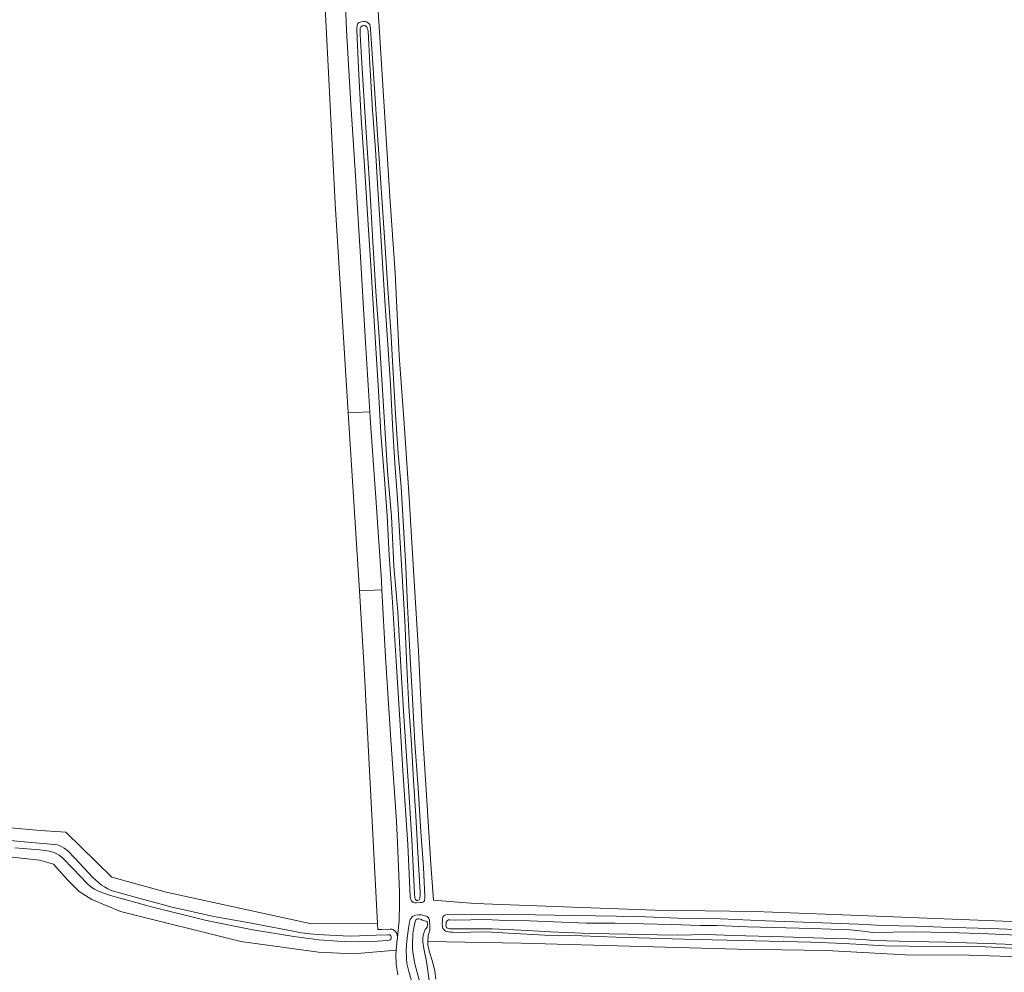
# Model space of a CAD drawing. Header units: metres. Extents: x 200176 to 205485, y 394066 to 399855.
# Tile 164 of 230: x 203987 to 204211, y 396083 to 396300. Entities that reach past the tile are written whole.
import ezdxf

# ---------------------------------------------------------------- set-up
doc = ezdxf.new("R2010")
doc.units = ezdxf.units.M
for name, color, linetype, lineweight in [('B-WE-GR-BOS_LOOF-GV', 40, 'Continuous', 13), ('B-WE-GR-BOUWLAND-GV', 80, 'Continuous', 13), ('B-WE-GR-GRAS-GV', 60, 'Continuous', 13), ('B-WE-GR-HOUTWAL-GV', 40, 'Continuous', 13), ('B-WE-OG-WATER-GV', 130, 'Continuous', 18), ('B-WE-OG-WATER_SLOOT-GV', 120, 'Continuous', 18)]:
    doc.layers.add(name, color=color, linetype=linetype, lineweight=lineweight)

msp = doc.modelspace()

# ---------------------------------------------------------------- linework, layer by layer
at = {"layer": 'B-WE-GR-BOS_LOOF-GV', "flags": 128}
msp.add_lwpolyline([(204219.118, 396086.424), (204202.678, 396086.959), (204188.308, 396086.999), (204170.311, 396088.006), (204150.126, 396088.33), (204128.278, 396088.92), (204100.917, 396089.648), (204079.683, 396090.069), (204079.727, 396089.247), (204080.107, 396087.613), (204080.743, 396085.458), (204081.279, 396083.333), (204081.534, 396081.507)], dxfattribs=at)
at = {"layer": 'B-WE-GR-BOUWLAND-GV', "flags": 128}
for points in [[(203943.042, 396119.631), (203991.574, 396115.306), (203997.391, 396114.857), (204007.878, 396104.69), (204020.227, 396101.218), (204053.221, 396094.037), (204068.226, 396094.096), (204065.233, 396152.086), (204064.133, 396169.79), (204061.62, 396210.251), (204058.665, 396257.832), (204054.529, 396338.107)], [(204068.433, 396301.511), (204069.711, 396281.057), (204071.086, 396259.421), (204072.242, 396241.966), (204073.217, 396223.236), (204074.318, 396207.797), (204075.492, 396190.883), (204076.421, 396174.437), (204077.55, 396156.017), (204078.387, 396138.684), (204079.324, 396124.493), (204080.403, 396107.595), (204080.971, 396099.435), (204090.371, 396098.705), (204110.578, 396097.905), (204131.42, 396097.165), (204154.065, 396096.88), (204170.106, 396096.279), (204191.334, 396095.385), (204216.286, 396094.469)], [(204072.871, 396082.492), (204072.52, 396084.875), (204072.453, 396087.062), (204072.528, 396088.08), (204062.824, 396087.258), (204054.878, 396087.601), (204037.165, 396090.026), (204009.852, 396096.88), (204003.277, 396099.624), (204000.459, 396101.395), (203997.798, 396104.044), (203994.582, 396107.62), (203991.389, 396108.516), (203976.059, 396110.165)]]:
    msp.add_lwpolyline(points, dxfattribs=at)
at = {"layer": 'B-WE-GR-GRAS-GV', "flags": 128}
for points in [[(204061.62, 396210.251), (204066.523, 396210.48), (204065.496, 396226.21), (204064.342, 396246.889), (204063.197, 396265.281), (204062.225, 396280.375), (204061.178, 396297.162), (204061.028, 396301.146), (204057.896, 396338.129), (204055.46, 396338.113), (204054.529, 396338.107), (204058.665, 396257.832)], [(204076.765, 396098.839), (204076.493, 396098.89), (204076.285, 396098.985), (204076.137, 396099.145), (204076.003, 396099.309), (204075.871, 396099.562), (204075.798, 396099.86), (204075.72, 396100.292), (204075.121, 396112.118), (204074.052, 396128.905), (204073.372, 396140.518), (204072.452, 396154.983), (204071.599, 396168.309), (204070.919, 396177.817), (204070.491, 396186.764), (204069.763, 396196.114), (204069.03, 396205.608), (204068.515, 396215.25), (204067.919, 396223.622), (204067.311, 396233.605), (204066.747, 396243.674), (204066.109, 396252.932), (204065.322, 396266.343), (204064.564, 396277.124), (204063.906, 396288.557), (204063.549, 396297.221), (204063.559, 396297.791), (204063.603, 396298.168), (204063.688, 396298.52), (204063.813, 396298.747), (204064.048, 396298.922), (204064.292, 396299.009), (204064.646, 396299.103), (204065.072, 396299.138), (204065.475, 396299.145), (204065.741, 396299.086), (204066.012, 396298.98), (204066.26, 396298.751), (204066.484, 396298.515), (204066.583, 396298.26), (204066.722, 396296.373), (204067.49, 396285.087), (204068.318, 396272.316), (204068.834, 396264.671), (204069.384, 396256.779), (204070.034, 396247.812), (204070.592, 396238.45), (204071.286, 396228.756), (204071.824, 396219.315), (204072.383, 396209.928), (204072.991, 396200.946), (204073.642, 396193.387), (204074.104, 396185.558), (204074.703, 396175.125), (204075.115, 396166.395), (204075.602, 396155.846), (204076.181, 396145.305), (204076.764, 396135.226), (204077.472, 396124.926), (204078.104, 396114.99), (204078.722, 396106.962), (204079.034, 396100.186), (204079.017, 396099.71), (204078.976, 396099.467), (204078.916, 396099.314), (204078.841, 396099.21), (204078.702, 396099.092), (204078.548, 396099.003), (204078.285, 396098.92), (204077.952, 396098.877), (204077.152, 396098.808)], [(204072.818, 396090.975), (204073.171, 396094.84), (204073.226, 396098.474), (204073.254, 396101.29), (204072.778, 396112.528), (204072.553, 396117.355), (204071.324, 396135.971), (204070.047, 396154.704), (204069.258, 396170.008), (204064.133, 396169.79), (204065.233, 396152.086), (204068.226, 396094.096), (204068.296, 396092.737), (204069.208, 396092.775), (204071.174, 396092.857), (204071.486, 396092.816), (204071.744, 396092.735), (204071.986, 396092.615), (204072.372, 396092.301), (204072.574, 396092.038), (204072.746, 396091.581)]]:
    msp.add_lwpolyline(points, close=True, dxfattribs=at)
for points in [[(204061.028, 396301.146), (204061.178, 396297.162), (204062.225, 396280.375), (204063.197, 396265.281), (204064.342, 396246.889), (204065.496, 396226.21), (204066.523, 396210.48), (204066.613, 396209.097), (204067.951, 396189.809), (204069.153, 396172.053), (204069.258, 396170.008), (204070.047, 396154.704), (204071.324, 396135.971), (204072.553, 396117.355), (204072.778, 396112.528), (204073.254, 396101.29), (204073.226, 396098.474), (204073.171, 396094.84), (204072.818, 396090.975), (204072.816, 396090.554), (204072.68, 396090.123), (204072.648, 396089.692), (204072.528, 396088.08), (204072.453, 396087.062), (204072.52, 396084.875), (204072.871, 396082.492)], [(204216.286, 396094.469), (204191.334, 396095.385), (204170.106, 396096.279), (204154.065, 396096.88), (204131.42, 396097.165), (204110.578, 396097.905), (204090.371, 396098.705), (204080.971, 396099.435), (204080.403, 396107.595), (204079.324, 396124.493), (204078.387, 396138.684), (204077.55, 396156.017), (204076.421, 396174.437), (204075.492, 396190.883), (204074.318, 396207.797), (204073.217, 396223.236), (204072.242, 396241.966), (204071.086, 396259.421), (204069.711, 396281.057), (204068.433, 396301.511)], [(204218.245, 396088.224), (204206.475, 396088.81), (204194.573, 396088.921), (204183.625, 396089.061), (204174.352, 396089.621), (204166.858, 396089.922), (204150.971, 396090.253), (204137.945, 396090.546), (204122.431, 396091.037), (204114.719, 396091.336), (204106.269, 396091.463), (204098.01, 396091.919), (204094.155, 396092.158), (204092.025, 396092.206), (204086.755, 396092.122), (204085.276, 396092.144), (204084.78, 396092.158), (204084.371, 396092.239), (204084.078, 396092.312), (204083.789, 396092.416), (204083.544, 396092.564), (204083.314, 396092.751), (204083.129, 396093.018), (204083.016, 396093.407), (204082.983, 396094.042), (204083.017, 396094.725), (204083.047, 396095.189), (204083.1, 396095.541), (204083.208, 396095.739), (204083.363, 396095.909), (204083.53, 396095.996), (204083.813, 396096.086), (204085.491, 396096.206), (204095.589, 396096.262), (204108.431, 396096.04), (204117.857, 396095.885), (204127.37, 396095.686), (204136.534, 396095.369), (204146.21, 396095.165), (204156.464, 396094.737), (204167.329, 396094.345), (204177.512, 396093.972), (204183.169, 396093.647), (204190.556, 396093.492), (204196.577, 396093.312), (204207.55, 396093.011), (204219.205, 396092.56)], [(204076.381, 396079.881), (204075.363, 396083.223), (204074.955, 396085.075), (204074.821, 396086.28), (204074.784, 396088.14), (204074.931, 396090.189), (204075.271, 396093.093), (204075.534, 396094.403), (204075.7, 396095.012), (204075.905, 396095.318), (204076.248, 396095.719), (204076.487, 396095.857), (204076.889, 396096.019), (204077.673, 396096.114), (204078.259, 396096.112), (204078.818, 396095.976), (204079.378, 396095.81), (204079.571, 396095.695), (204079.744, 396095.515), (204079.931, 396095.232), (204080.049, 396094.884), (204080.191, 396093.44), (204080.159, 396092.875), (204080.138, 396092.593), (204080.017, 396092.196), (204079.907, 396091.874), (204079.811, 396091.414), (204079.764, 396091.017), (204079.667, 396090.363), (204079.683, 396090.069), (204100.917, 396089.648), (204128.278, 396088.92), (204150.126, 396088.33), (204170.311, 396088.006), (204188.308, 396086.999), (204202.678, 396086.959), (204219.118, 396086.424)]]:
    msp.add_lwpolyline(points, dxfattribs=at)
at = {"layer": 'B-WE-GR-HOUTWAL-GV', "flags": 128}
msp.add_lwpolyline([(204061.62, 396210.251), (204064.133, 396169.79), (204069.258, 396170.008), (204069.153, 396172.053), (204067.951, 396189.809), (204066.613, 396209.097), (204066.523, 396210.48)], close=True, dxfattribs=at)
at = {"layer": 'B-WE-OG-WATER-GV', "flags": 128}
msp.add_lwpolyline([(204064.297, 396297.424), (204064.281, 396297.186), (204064.285, 396296.859), (204064.317, 396296.185), (204064.72, 396289.681), (204065.308, 396279.884), (204065.898, 396270.443), (204066.588, 396260.02), (204067.23, 396249.098), (204067.879, 396237.774), (204068.641, 396227.464), (204069.21, 396217.89), (204070.545, 396196.951), (204071.414, 396186.75), (204071.97, 396175.371), (204072.858, 396164.958), (204073.593, 396152.516), (204074.334, 396140.015), (204075.218, 396126.507), (204076.034, 396113.208), (204076.686, 396100.846), (204076.776, 396099.933), (204076.884, 396099.6), (204076.963, 396099.491), (204077.091, 396099.396), (204077.21, 396099.381), (204077.404, 396099.385), (204077.607, 396099.439), (204077.712, 396099.537), (204077.812, 396099.661), (204077.892, 396099.829), (204077.917, 396100.047), (204077.923, 396100.32), (204077.923, 396101.257), (204077.415, 396110.236), (204076.945, 396118.57), (204076.424, 396126.641), (204075.953, 396134.861), (204075.38, 396143.438), (204074.952, 396152.555), (204074.471, 396163.036), (204073.933, 396171.856), (204073.371, 396181.921), (204072.913, 396189.57), (204072.178, 396198.763), (204071.665, 396207.598), (204071.219, 396216.75), (204070.632, 396225.744), (204070.025, 396234.525), (204069.495, 396242.948), (204068.913, 396251.823), (204068.303, 396261.03), (204067.781, 396270.073), (204067.125, 396278.983), (204066.52, 396289.525), (204066.1, 396296.97), (204065.999, 396297.551), (204065.827, 396297.914), (204065.703, 396298.073), (204065.52, 396298.198), (204065.392, 396298.248), (204065.183, 396298.259), (204064.94, 396298.22), (204064.747, 396298.162), (204064.583, 396298.068), (204064.463, 396297.959), (204064.393, 396297.806), (204064.328, 396297.623)], close=True, dxfattribs=at)
for points in [[(203985.789, 396111.312), (203991.436, 396110.856), (203992.67, 396110.732), (203993.661, 396110.579), (203994.533, 396110.357), (203995.375, 396109.971), (203995.889, 396109.671), (203996.729, 396108.964), (203999.075, 396106.558), (204002.264, 396103.192), (204003.074, 396102.489), (204003.925, 396101.906), (204004.697, 396101.52), (204005.989, 396101.014), (204007.579, 396100.526), (204016.892, 396097.912), (204029.341, 396094.799), (204039.931, 396092.711), (204049.233, 396091.203), (204054.918, 396090.425), (204059.236, 396090.089), (204062.271, 396089.992), (204068.257, 396090.105), (204070.435, 396090.23), (204070.897, 396090.347), (204071.14, 396090.435), (204071.26, 396090.544), (204071.385, 396090.732), (204071.4, 396090.9), (204071.367, 396091.153), (204071.313, 396091.302), (204071.229, 396091.427), (204071.12, 396091.526), (204070.981, 396091.542), (204070.674, 396091.563), (204067.931, 396091.446), (204062.232, 396091.272), (204060.367, 396091.349), (204055.994, 396091.531), (204054.531, 396091.652), (204052.916, 396091.798), (204050.993, 396092.042), (204049.092, 396092.367), (204039.153, 396094.248), (204031.074, 396095.753), (204021.572, 396097.864), (204013.957, 396099.904), (204008.251, 396101.515), (204007.582, 396101.739), (204006.91, 396102.019), (204006.167, 396102.431), (204005.509, 396102.852), (204004.858, 396103.368), (204003.515, 396104.618), (203999.426, 396108.95), (203997.822, 396110.623), (203996.979, 396111.27), (203996.5, 396111.569), (203995.982, 396111.833), (203995.438, 396112.001), (203994.81, 396112.126), (203988.754, 396112.613), (203976.694, 396113.77)], [(204080.09, 396080.654), (204079.381, 396085.508), (204078.784, 396088.411), (204078.602, 396089.935), (204078.6, 396090.773), (204078.667, 396091.378), (204078.854, 396092.155), (204078.95, 396092.463), (204079.09, 396092.75), (204079.319, 396093.007), (204079.454, 396093.219), (204079.539, 396093.328), (204079.584, 396093.526), (204079.59, 396093.729), (204079.602, 396094.205), (204079.563, 396094.429), (204079.529, 396094.578), (204079.435, 396094.658), (204079.301, 396094.688), (204078.94, 396094.734), (204078.618, 396094.825), (204078.444, 396094.87), (204078.251, 396095.005), (204078.034, 396095.15), (204077.642, 396095.226), (204077.36, 396095.187), (204077.196, 396095.138), (204076.996, 396094.956), (204076.844, 396094.575), (204076.534, 396093.166), (204076.284, 396091.778), (204076.181, 396089.281), (204076.221, 396088.273), (204076.37, 396087.172), (204076.738, 396084.953), (204077.792, 396081.046)], [(204215.169, 396091.415), (204207.181, 396091.761), (204198.305, 396092.092), (204190.034, 396092.241), (204180.844, 396092.121), (204179.178, 396092.307), (204177.327, 396092.522), (204175.646, 396092.668), (204167.112, 396093.017), (204152.37, 396093.409), (204145.401, 396093.661), (204141.684, 396093.652), (204135.195, 396093.913), (204122.332, 396094.22), (204115.759, 396094.221), (204102.823, 396094.748), (204097.365, 396094.843), (204092.851, 396095.04), (204089.45, 396094.956), (204085.99, 396094.923), (204084.681, 396094.948), (204084.431, 396094.93), (204084.193, 396094.835), (204083.998, 396094.693), (204083.926, 396094.571), (204083.854, 396094.345), (204083.84, 396094), (204083.823, 396093.631), (204083.869, 396093.373), (204083.928, 396093.214), (204084.031, 396093.118), (204084.205, 396093.034), (204084.439, 396092.962), (204084.716, 396092.945), (204086.01, 396092.887), (204089.517, 396092.888), (204094.298, 396092.904), (204100.906, 396092.594), (204107.562, 396092.232), (204116.615, 396091.888), (204125.269, 396091.685), (204131.918, 396091.583), (204136.43, 396091.517), (204143.058, 396091.632), (204149.224, 396091.397), (204160.522, 396091.127), (204169.694, 396090.826), (204175.355, 396090.639), (204178.524, 396090.487), (204181.209, 396090.289), (204189.772, 396090.036), (204197.476, 396089.898), (204206.893, 396089.617), (204214.959, 396089.301)]]:
    msp.add_lwpolyline(points, dxfattribs=at)
at = {"layer": 'B-WE-OG-WATER_SLOOT-GV', "flags": 128}
for points in [[(204076.765, 396098.839), (204077.152, 396098.808), (204077.952, 396098.877), (204078.285, 396098.92), (204078.548, 396099.003), (204078.702, 396099.092), (204078.841, 396099.21), (204078.916, 396099.314), (204078.976, 396099.467), (204079.017, 396099.71), (204079.034, 396100.186), (204078.722, 396106.962), (204078.104, 396114.99), (204077.472, 396124.926), (204076.764, 396135.226), (204076.181, 396145.305), (204075.602, 396155.846), (204075.115, 396166.395), (204074.703, 396175.125), (204074.104, 396185.558), (204073.642, 396193.387), (204072.991, 396200.946), (204072.383, 396209.928), (204071.824, 396219.315), (204071.286, 396228.756), (204070.592, 396238.45), (204070.034, 396247.812), (204069.384, 396256.779), (204068.834, 396264.671), (204068.318, 396272.316), (204067.49, 396285.087), (204066.722, 396296.373), (204066.583, 396298.26), (204066.484, 396298.515), (204066.26, 396298.751), (204066.012, 396298.98), (204065.741, 396299.086), (204065.475, 396299.145), (204065.072, 396299.138), (204064.646, 396299.103), (204064.292, 396299.009), (204064.048, 396298.922), (204063.813, 396298.747), (204063.688, 396298.52), (204063.603, 396298.168), (204063.559, 396297.791), (204063.549, 396297.221), (204063.906, 396288.557), (204064.564, 396277.124), (204065.322, 396266.343), (204066.109, 396252.932), (204066.747, 396243.674), (204067.311, 396233.605), (204067.919, 396223.622), (204068.515, 396215.25), (204069.03, 396205.608), (204069.763, 396196.114), (204070.491, 396186.764), (204070.919, 396177.817), (204071.599, 396168.309), (204072.452, 396154.983), (204073.372, 396140.518), (204074.052, 396128.905), (204075.121, 396112.118), (204075.72, 396100.292), (204075.798, 396099.86), (204075.871, 396099.562), (204076.003, 396099.309), (204076.137, 396099.145), (204076.285, 396098.985), (204076.493, 396098.89)], [(204069.495, 396242.948), (204070.025, 396234.525), (204070.632, 396225.744), (204071.219, 396216.75), (204071.665, 396207.598), (204072.178, 396198.763), (204072.913, 396189.57), (204073.371, 396181.921), (204073.933, 396171.856), (204074.471, 396163.036), (204074.952, 396152.555), (204075.38, 396143.438), (204075.953, 396134.861), (204076.424, 396126.641), (204076.945, 396118.57), (204077.415, 396110.236), (204077.923, 396101.257), (204077.923, 396100.32), (204077.917, 396100.047), (204077.892, 396099.829), (204077.812, 396099.661), (204077.712, 396099.537), (204077.607, 396099.439), (204077.404, 396099.385), (204077.21, 396099.381), (204077.091, 396099.396), (204076.963, 396099.491), (204076.884, 396099.6), (204076.776, 396099.933), (204076.686, 396100.846), (204076.034, 396113.208), (204075.218, 396126.507), (204074.334, 396140.015), (204073.593, 396152.516), (204072.858, 396164.958), (204071.97, 396175.371), (204071.414, 396186.75), (204070.545, 396196.951), (204069.21, 396217.89), (204068.641, 396227.464), (204067.879, 396237.774), (204067.23, 396249.098), (204066.588, 396260.02), (204065.898, 396270.443), (204065.308, 396279.884), (204064.72, 396289.681), (204064.317, 396296.185), (204064.285, 396296.859), (204064.281, 396297.186), (204064.297, 396297.424), (204064.328, 396297.623), (204064.393, 396297.806), (204064.463, 396297.959), (204064.583, 396298.068), (204064.747, 396298.162), (204064.94, 396298.22), (204065.183, 396298.259), (204065.392, 396298.248), (204065.52, 396298.198), (204065.703, 396298.073), (204065.827, 396297.914), (204065.999, 396297.551), (204066.1, 396296.97), (204066.52, 396289.525), (204067.125, 396278.983), (204067.781, 396270.073), (204068.303, 396261.03), (204068.913, 396251.823)]]:
    msp.add_lwpolyline(points, close=True, dxfattribs=at)
for points in [[(203976.059, 396110.165), (203991.389, 396108.516), (203994.582, 396107.62), (203997.798, 396104.044), (204000.459, 396101.395), (204003.277, 396099.624), (204009.852, 396096.88), (204037.165, 396090.026), (204054.878, 396087.601), (204062.824, 396087.258), (204072.528, 396088.08), (204072.648, 396089.692), (204072.68, 396090.123), (204072.816, 396090.554), (204072.818, 396090.975), (204072.746, 396091.581), (204072.574, 396092.038), (204072.372, 396092.301), (204071.986, 396092.615), (204071.744, 396092.735), (204071.486, 396092.816), (204071.174, 396092.857), (204069.208, 396092.775), (204068.296, 396092.737), (204068.226, 396094.096), (204053.221, 396094.037), (204020.227, 396101.218), (204007.878, 396104.69), (203997.391, 396114.857), (203991.574, 396115.306), (203943.042, 396119.631)], [(203976.694, 396113.77), (203988.754, 396112.613), (203994.81, 396112.126), (203995.438, 396112.001), (203995.982, 396111.833), (203996.5, 396111.569), (203996.979, 396111.27), (203997.822, 396110.623), (203999.426, 396108.95), (204003.515, 396104.618), (204004.858, 396103.368), (204005.509, 396102.852), (204006.167, 396102.431), (204006.91, 396102.019), (204007.582, 396101.739), (204008.251, 396101.515), (204013.957, 396099.904), (204021.572, 396097.864), (204031.074, 396095.753), (204039.153, 396094.248), (204049.092, 396092.367), (204050.993, 396092.042), (204052.916, 396091.798), (204054.531, 396091.652), (204055.994, 396091.531), (204060.367, 396091.349), (204062.232, 396091.272), (204067.931, 396091.446), (204070.674, 396091.563), (204070.981, 396091.542), (204071.12, 396091.526), (204071.229, 396091.427), (204071.313, 396091.302), (204071.367, 396091.153), (204071.4, 396090.9), (204071.385, 396090.732), (204071.26, 396090.544), (204071.14, 396090.435), (204070.897, 396090.347), (204070.435, 396090.23), (204068.257, 396090.105), (204062.271, 396089.992), (204059.236, 396090.089), (204054.918, 396090.425), (204049.233, 396091.203), (204039.931, 396092.711), (204029.341, 396094.799), (204016.892, 396097.912), (204007.579, 396100.526), (204005.989, 396101.014), (204004.697, 396101.52), (204003.925, 396101.906), (204003.074, 396102.489), (204002.264, 396103.192), (203999.075, 396106.558), (203996.729, 396108.964), (203995.889, 396109.671), (203995.375, 396109.971), (203994.533, 396110.357), (203993.661, 396110.579), (203992.67, 396110.732), (203991.436, 396110.856), (203985.789, 396111.312)], [(204219.205, 396092.56), (204207.55, 396093.011), (204196.577, 396093.312), (204190.556, 396093.492), (204183.169, 396093.647), (204177.512, 396093.972), (204167.329, 396094.345), (204156.464, 396094.737), (204146.21, 396095.165), (204136.534, 396095.369), (204127.37, 396095.686), (204117.857, 396095.885), (204108.431, 396096.04), (204095.589, 396096.262), (204085.491, 396096.206), (204083.813, 396096.086), (204083.53, 396095.996), (204083.363, 396095.909), (204083.208, 396095.739), (204083.1, 396095.541), (204083.047, 396095.189), (204083.017, 396094.725), (204082.983, 396094.042), (204083.016, 396093.407), (204083.129, 396093.018), (204083.314, 396092.751), (204083.544, 396092.564), (204083.789, 396092.416), (204084.078, 396092.312), (204084.371, 396092.239), (204084.78, 396092.158), (204085.276, 396092.144), (204086.755, 396092.122), (204092.025, 396092.206), (204094.155, 396092.158), (204098.01, 396091.919), (204106.269, 396091.463), (204114.719, 396091.336), (204122.431, 396091.037), (204137.945, 396090.546), (204150.971, 396090.253), (204166.858, 396089.922), (204174.352, 396089.621), (204183.625, 396089.061), (204194.573, 396088.921), (204206.475, 396088.81), (204218.245, 396088.224)], [(204081.534, 396081.507), (204081.279, 396083.333), (204080.743, 396085.458), (204080.107, 396087.613), (204079.727, 396089.247), (204079.683, 396090.069), (204079.667, 396090.363), (204079.764, 396091.017), (204079.811, 396091.414), (204079.907, 396091.874), (204080.017, 396092.196), (204080.138, 396092.593), (204080.159, 396092.875), (204080.191, 396093.44), (204080.049, 396094.884), (204079.931, 396095.232), (204079.744, 396095.515), (204079.571, 396095.695), (204079.378, 396095.81), (204078.818, 396095.976), (204078.259, 396096.112), (204077.673, 396096.114), (204076.889, 396096.019), (204076.487, 396095.857), (204076.248, 396095.719), (204075.905, 396095.318), (204075.7, 396095.012), (204075.534, 396094.403), (204075.271, 396093.093), (204074.931, 396090.189), (204074.784, 396088.14), (204074.821, 396086.28), (204074.955, 396085.075), (204075.363, 396083.223), (204076.381, 396079.881)], [(204077.792, 396081.046), (204076.738, 396084.953), (204076.37, 396087.172), (204076.221, 396088.273), (204076.181, 396089.281), (204076.284, 396091.778), (204076.534, 396093.166), (204076.844, 396094.575), (204076.996, 396094.956), (204077.196, 396095.138), (204077.36, 396095.187), (204077.642, 396095.226), (204078.034, 396095.15), (204078.251, 396095.005), (204078.444, 396094.87), (204078.618, 396094.825), (204078.94, 396094.734), (204079.301, 396094.688), (204079.435, 396094.658), (204079.529, 396094.578), (204079.563, 396094.429), (204079.602, 396094.205), (204079.59, 396093.729), (204079.584, 396093.526), (204079.539, 396093.328), (204079.454, 396093.219), (204079.319, 396093.007), (204079.09, 396092.75), (204078.95, 396092.463), (204078.854, 396092.155), (204078.667, 396091.378), (204078.6, 396090.773), (204078.602, 396089.935), (204078.784, 396088.411), (204079.381, 396085.508), (204080.09, 396080.654)], [(204214.959, 396089.301), (204206.893, 396089.617), (204197.476, 396089.898), (204189.772, 396090.036), (204181.209, 396090.289), (204178.524, 396090.487), (204175.355, 396090.639), (204169.694, 396090.826), (204160.522, 396091.127), (204149.224, 396091.397), (204143.058, 396091.632), (204136.43, 396091.517), (204131.918, 396091.583), (204125.269, 396091.685), (204116.615, 396091.888), (204107.562, 396092.232), (204100.906, 396092.594), (204094.298, 396092.904), (204089.517, 396092.888), (204086.01, 396092.887), (204084.716, 396092.945), (204084.439, 396092.962), (204084.205, 396093.034), (204084.031, 396093.118), (204083.928, 396093.214), (204083.869, 396093.373), (204083.823, 396093.631), (204083.84, 396094), (204083.854, 396094.345), (204083.926, 396094.571), (204083.998, 396094.693), (204084.193, 396094.835), (204084.431, 396094.93), (204084.681, 396094.948), (204085.99, 396094.923), (204089.45, 396094.956), (204092.851, 396095.04), (204097.365, 396094.843), (204102.823, 396094.748), (204115.759, 396094.221), (204122.332, 396094.22), (204135.195, 396093.913), (204141.684, 396093.652), (204145.401, 396093.661), (204152.37, 396093.409), (204167.112, 396093.017), (204175.646, 396092.668), (204177.327, 396092.522), (204179.178, 396092.307), (204180.844, 396092.121), (204190.034, 396092.241), (204198.305, 396092.092), (204207.181, 396091.761), (204215.169, 396091.415)]]:
    msp.add_lwpolyline(points, dxfattribs=at)

doc.saveas('drawing.dxf')
